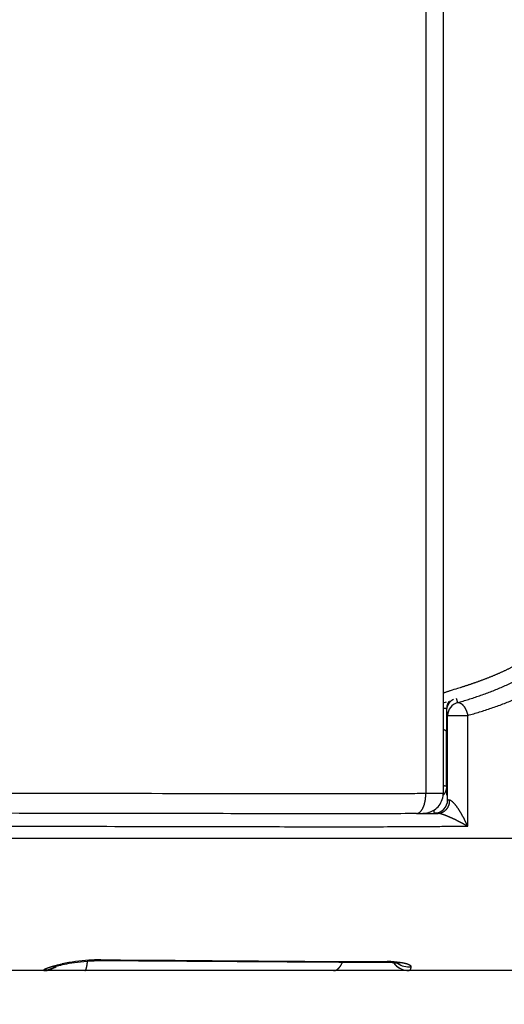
# Model space of a CAD drawing. Header units: millimetres. Extents: x 0 to 1071, y 0 to 742.
# Tile 116 of 130: x 773 to 780, y 431 to 446. Entities that reach past the tile are written whole.
import ezdxf

# ---------------------------------------------------------------- set-up
doc = ezdxf.new("R2010")
doc.units = ezdxf.units.MM
doc.header["$LTSCALE"] = 0.454724
doc.layers.add('NoLayerName_001', color=7, linetype='Continuous')
doc.styles.get("Standard").update_dxf_attribs({"font": 'txt', "bigfont": 'extfont2'})
doc.dimstyles.get("Standard").update_dxf_attribs({"dimtxt": 2.5, "dimasz": 2.5, "dimexe": 1, "dimexo": 1, "dimtad": 1, "dimdec": 3, "dimzin": 0, "dimdsep": 46, "dimtxsty": 'Standard', "dimcen": 2.5, "dimadec": 3, "dimazin": 0, "dimtfac": 0.75, "dimtdec": 3, "dimtmove": 0, "dimatfit": 3, "dimfxl": 1, "dimarcsym": 0})

# ---------------------------------------------------------------- blocks, each defined once
blk = doc.blocks.new('_OPEN30')
at = {"color": 0, "linetype": 'ByBlock', "lineweight": -2}
for p, q in [((-1, 0.267949), (0, 0)), ((0, 0), (-1, -0.267949)), ((0, 0), (-1, 0))]:
    blk.add_line(p, q, dxfattribs=at)
blk = doc.blocks.new('*D133')
at = {"layer": 'Defpoints', "color": 0}
for p in [(762.5, 462.148), (772.5, 426.25), (762.5, 412.5)]:
    blk.add_point(p, dxfattribs=at)
at = {"layer": 'NoLayerName_001', "color": 0, "linetype": 'Continuous', "lineweight": 13}
for p, q in [((762.5, 459.648), (762.5, 410)), ((772.5, 423.75), (772.5, 410)), ((758.75, 412.5), (755, 412.5)), ((772.5, 412.5), (762.5, 412.5)), ((772.5, 412.5), (793.302, 412.5)), ((776.25, 412.5), (780, 412.5))]:
    blk.add_line(p, q, dxfattribs=at)
at = {"layer": 'NoLayerName_001', "color": 0, "lineweight": 13, "xscale": 3.75, "yscale": 3.75, "zscale": 3.75}
blk.add_blockref('_OPEN30', (762.5, 412.5), dxfattribs=at)
at = {"layer": 'NoLayerName_001', "color": 0, "lineweight": 13, "xscale": 3.75, "yscale": 3.75, "zscale": 3.75, "rotation": 180}
blk.add_blockref('_OPEN30', (772.5, 412.5), dxfattribs=at)
at = {"layer": 'NoLayerName_001', "color": 0, "lineweight": 13, "insert": (786.651, 419.467), "char_height": 8.75, "attachment_point": 5}
blk.add_mtext('\\W0.8000;10', dxfattribs=at)

msp = doc.modelspace()

# ---------------------------------------------------------------- linework, layer by layer
at = {"layer": 'NoLayerName_001', "color": 60, "linetype": 'Continuous', "lineweight": 25}
for p, q in [((779.4, 460.350001), (779.4, 434.279019)), ((779.137037, 454.850001), (779.137037, 434.275661)), ((779.598094, 435.717809), (779.615468, 435.650619)), ((779.4, 435.645965), (779.45207, 435.661093)), ((779.447992, 435.554046), (779.447709, 435.562393)), ((779.45, 435.524693), (779.46735, 435.457496)), ((779.45, 435.524678), (779.45, 435.500017)), ((779.448738, 435.472715), (779.449027, 435.426138)), ((779.449027, 435.426138), (779.449542, 435.321672)), ((779.46735, 434.18123), (779.46735, 435.457496)), ((779.46735, 435.457496), (779.771223, 435.457496)), ((779.771223, 433.781006), (779.771223, 435.457496)), ((779.449542, 435.321672), (779.44978, 435.267164)), ((779.44978, 435.267164), (779.45, 435.212571)), ((779.45, 434.383734), (779.45, 435.212571)), ((778.999028, 433.973688), (778.825538, 433.972582)), ((761.593477, 433.600001), (783.406523, 433.6)), ((774.227312, 431.763016), (774.330861, 431.762493)), ((777.040778, 431.732726), (777.821619, 431.728519)), ((778.402285, 431.737035), (778.516229, 431.737063)), ((778.516229, 431.737063), (778.553704, 431.737098)), ((778.71844, 431.712528), (778.732893, 431.709151)), ((778.721141, 431.650689), (778.745941, 431.63577)), ((783.5, 431.600001), (761.5, 431.600001))]:
    msp.add_line(p, q, dxfattribs=at)
for points in [[(779.049635, 433.97632), (779.06383, 433.976613), (779.076452, 433.976941), (779.087983, 433.977318), (779.098769, 433.977768), (779.109487, 433.978356), (779.121088, 433.979226), (779.134463, 433.980641), (779.151646, 433.983247), (779.170705, 433.987287), (779.189833, 433.992643), (779.20946, 433.999587), (779.229267, 434.008204), (779.249085, 434.018607), (779.268738, 434.030906), (779.287786, 434.045005), (779.305795, 434.060687), (779.322713, 434.077985), (779.33837, 434.096833), (779.352651, 434.117228), (779.365414, 434.139155), (779.376471, 434.162539), (779.385639, 434.187297), (779.39272, 434.213323), (779.397515, 434.240484), (779.399819, 434.268617), (779.399999, 434.27902)], [(778.997108, 433.97567), (779.015718, 433.975839), (779.049635, 433.97632)], [(773.513873, 431.655325), (773.509985, 431.653471), (773.508648, 431.652876), (773.51267, 431.654403), (773.521253, 431.657395), (773.534037, 431.661516), (773.550148, 431.666352), (773.569672, 431.671814), (773.592306, 431.677722), (773.617994, 431.684003), (773.646585, 431.690563), (773.677942, 431.697298), (773.711875, 431.70408), (773.748431, 431.710828), (773.787581, 431.717445), (773.829285, 431.72383), (773.873467, 431.729864), (773.919954, 431.735419), (773.968551, 431.740362), (774.019011, 431.74454), (774.071034, 431.747824)], [(774.071034, 431.747824), (774.124258, 431.750107), (774.178263, 431.751269), (774.214206, 431.751375)], [(774.214201, 431.751376), (774.795321, 431.748372), (775.523238, 431.743716), (777.040778, 431.732726)], [(777.821619, 431.728519), (778.537719, 431.727309), (778.585817, 431.726128)], [(778.585817, 431.726128), (778.629034, 431.72375), (778.666179, 431.720386), (778.696343, 431.716442), (778.71844, 431.712528)], [(778.646683, 431.722152), (778.658958, 431.706253), (778.677582, 431.686173)], [(778.677582, 431.686173), (778.698318, 431.667581), (778.721141, 431.650689)], [(778.745941, 431.63577), (778.772631, 431.623073), (778.801081, 431.61287)], [(778.801081, 431.61287), (778.831115, 431.605444), (778.862517, 431.601085), (778.888009, 431.6)]]:
    msp.add_lwpolyline(points, dxfattribs=at)
for centre, radius, start, end in [((779.651368, 435.522125), 0.202834, 117.5459981, 126.6209691), ((779.330448, 432.346443), 3.217682, 87.9115596, 88.7490728), ((789.926289, 435.913783), 10.48447, 181.9662814, 182.1014431), ((779.65024, 435.524426), 0.200241, 167.4493459, 179.9234431), ((779.707907, 435.531068), 0.257816, 165.1423748, 173.1486364), ((779.651968, 435.524229), 0.20197, 155.1342497, 167.5014525), ((779.667289, 435.457512), 0.199939, 105.0217189, 180.0044618), ((785.453651, 434.646802), 6.009412, 182.5089838, 182.6839362), ((784.562884, 434.605006), 5.117664, 182.6835074, 182.881334), ((779.267296, 434.181339), 0.200045, 269.9522143, 359.9686622), ((779.263467, 434.179215), 0.233558, 346.6054145, 359.3386501), ((778.339452, 527.538728), 93.567365, 270.40389331, 270.60429689), ((773.362869, 431.900001), 0.3, 270, 308.3151234), ((773.363275, 431.910864), 0.300151, 270.2749517, 302.7795128), ((774.22685, 428.946263), 2.817077, 93.7632667, 102.0273758), ((774.216626, 429.120954), 2.642092, 90.0529033, 93.7906672), ((774.215171, 429.29846), 2.464584, 89.717765, 90.0228901), ((778.556006, 429.748608), 1.988492, 88.4560491, 90.0663384), ((778.563823, 430.058375), 1.678628, 86.717574, 88.4378683), ((778.888008, 431.900001), 0.3, 216.5070508, 270.0000016), ((778.886295, 431.95877), 0.302146, 234.645581, 275.0652332)]:
    msp.add_arc(centre, radius, start, end, dxfattribs=at)
for points, knots in [([(779.615466, 435.650631), (779.64354, 435.658691), (779.699779, 435.674534), (779.783658, 435.699989), (779.867214, 435.72655), (779.950345, 435.754465), (780.033013, 435.783756), (780.115164, 435.814506), (780.196748, 435.846781), (780.277712, 435.880653), (780.358007, 435.916191), (780.437577, 435.953463), (780.516353, 435.992531), (780.594248, 436.033434), (780.671156, 436.076202), (780.746967, 436.120863), (780.821571, 436.167443), (780.894853, 436.215978), (780.966722, 436.266472), (781.036993, 436.319042), (781.105839, 436.373383), (781.150017, 436.411647), (781.172311, 436.430516)], [0, 0, 0, 0, 0.087624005, 0.175279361, 0.262955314, 0.350644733, 0.438344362, 0.526055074, 0.613782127, 0.701535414, 0.789329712, 0.877184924, 0.965117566, 1.053102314, 1.141103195, 1.229089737, 1.317037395, 1.40492798, 1.492750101, 1.580499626, 1.668180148, 1.75580345, 1.75580345, 1.75580345, 1.75580345]), ([(780.96574, 436.521816), (780.960708, 436.517792), (780.950664, 436.509714), (780.935467, 436.497762), (780.920192, 436.485906), (780.904827, 436.474164), (780.889377, 436.462532), (780.873842, 436.451009), (780.858225, 436.439594), (780.842528, 436.428289), (780.826751, 436.417091), (780.810897, 436.406001), (780.794968, 436.395018), (780.778964, 436.384141), (780.762887, 436.373371), (780.74674, 436.362706), (780.730524, 436.352147), (780.714241, 436.341693), (780.697891, 436.331342), (780.681477, 436.321096), (780.665001, 436.310953), (780.648464, 436.300913), (780.631867, 436.290975), (780.615212, 436.281139), (780.598499, 436.271403), (780.581729, 436.261767), (780.564903, 436.252231), (780.548023, 436.242793), (780.531089, 436.233453), (780.514103, 436.22421), (780.497065, 436.215064), (780.479976, 436.206013), (780.462838, 436.197057), (780.445651, 436.188195), (780.428417, 436.179426), (780.411136, 436.170749), (780.393809, 436.162165), (780.376438, 436.153671), (780.359022, 436.145271), (780.341569, 436.136949), (780.329893, 436.131487), (780.32406, 436.128745)], [0, 0, 0, 0, 0.0193320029, 0.0386658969, 0.0580017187, 0.0773394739, 0.096679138, 0.1160206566, 0.1353639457, 0.1547088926, 0.174055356, 0.1934031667, 0.212752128, 0.232102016, 0.2514525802, 0.270803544, 0.2901546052, 0.3095054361, 0.3288556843, 0.3482049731, 0.3675529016, 0.3868990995, 0.4062436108, 0.42558667, 0.444928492, 0.4642692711, 0.4836091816, 0.502948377, 0.5222869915, 0.5416251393, 0.5609629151, 0.5803003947, 0.5996376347, 0.618974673, 0.6383115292, 0.6576482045, 0.6769846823, 0.6963209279, 0.7156568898, 0.7349925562, 0.7543280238, 0.7543280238, 0.7543280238, 0.7543280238]), ([(779.771223, 435.45751), (779.801089, 435.465956), (779.860918, 435.482549), (779.950157, 435.50925), (780.039054, 435.537133), (780.127504, 435.56646), (780.215468, 435.597252), (780.302889, 435.629595), (780.389714, 435.663558), (780.475889, 435.699214), (780.561361, 435.736634), (780.646075, 435.775891), (780.729955, 435.817046), (780.812913, 435.860138), (780.89484, 435.905196), (780.975623, 435.95225), (781.055151, 436.001326), (781.133306, 436.052458), (781.209996, 436.105649), (781.285029, 436.161021), (781.358588, 436.218253), (781.405849, 436.258545), (781.429692, 436.278415)], [0, 0, 0, 0, 0.093112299, 0.186257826, 0.279425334, 0.372607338, 0.465800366, 0.559005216, 0.652227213, 0.745476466, 0.838768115, 0.932122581, 1.025555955, 1.119041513, 1.21254297, 1.306029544, 1.399476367, 1.492864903, 1.586183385, 1.679427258, 1.772599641, 1.865711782, 1.865711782, 1.865711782, 1.865711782]), ([(780.32406, 436.128745), (780.318214, 436.126032), (780.30653, 436.120586), (780.288947, 436.112543), (780.271331, 436.104573), (780.253675, 436.096691), (780.235983, 436.08889), (780.218255, 436.081171), (780.200492, 436.073532), (780.182696, 436.065973), (780.164867, 436.058491), (780.147006, 436.051086), (780.129114, 436.043757), (780.111192, 436.036502), (780.093242, 436.029321), (780.075263, 436.022212), (780.057258, 436.015173), (780.039225, 436.008205), (780.021167, 436.001304), (780.003085, 435.99447), (779.984977, 435.987701), (779.966846, 435.980995), (779.948692, 435.974352), (779.930516, 435.967771), (779.912318, 435.961249), (779.894098, 435.954786), (779.875858, 435.948382), (779.857599, 435.942034), (779.83932, 435.935742), (779.821023, 435.929504), (779.802707, 435.923319), (779.784375, 435.917186), (779.766026, 435.911101), (779.747661, 435.905065), (779.729282, 435.899075), (779.710888, 435.893129), (779.69248, 435.887224), (779.674061, 435.881357), (779.649487, 435.873581), (779.594146, 435.85624), (779.544895, 435.841017), (779.507974, 435.829545)], [0, 0, 0, 0, 0.0193353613, 0.0386706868, 0.0580060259, 0.0773414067, 0.0966768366, 0.1160123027, 0.1353477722, 0.1546831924, 0.1740184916, 0.193353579, 0.2126883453, 0.2320226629, 0.2513563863, 0.2706893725, 0.2900216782, 0.3093534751, 0.3286849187, 0.3480161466, 0.3673472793, 0.3866784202, 0.4060096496, 0.4253409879, 0.4446724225, 0.4640039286, 0.4833354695, 0.5026669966, 0.5219984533, 0.5413298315, 0.5606611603, 0.5799924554, 0.599323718, 0.6186549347, 0.6379860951, 0.6573172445, 0.6766484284, 0.6959796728, 0.7153109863, 0.7539736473, 0.8699609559, 0.8699609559, 0.8699609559, 0.8699609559]), ([(779.507974, 435.829545), (779.501826, 435.827611), (779.489524, 435.823768), (779.471122, 435.817861), (779.452714, 435.811916), (779.434541, 435.805436), (779.416038, 435.799654), (779.405462, 435.792257), (779.4, 435.789023)], [0, 0, 0, 0, 0.0193332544, 0.038663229, 0.0579895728, 0.0773322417, 0.0966538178, 0.1156965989, 0.1156965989, 0.1156965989, 0.1156965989]), ([(779.458711, 435.597177), (779.459085, 435.598536), (779.459816, 435.601257), (779.461015, 435.605311), (779.462276, 435.609348), (779.46361, 435.613363), (779.465015, 435.617358), (779.466493, 435.621331), (779.468043, 435.625279), (779.469664, 435.629202), (779.471356, 435.633097), (779.473119, 435.636962), (779.474953, 435.640795), (779.476856, 435.644593), (779.478828, 435.648355), (779.48087, 435.652079), (779.48298, 435.655763), (779.485158, 435.659404), (779.487403, 435.663), (779.489718, 435.666549), (779.492092, 435.670055), (779.49374, 435.672345), (779.494556, 435.673495)], [0, 0, 0, 0, 0.00422709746, 0.00845401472, 0.01268208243, 0.01691268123, 0.02114716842, 0.02538576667, 0.02962776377, 0.03387243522, 0.03811907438, 0.04236699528, 0.04661553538, 0.0508640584, 0.05511195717, 0.05935865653, 0.06360361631, 0.0678463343, 0.07208634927, 0.07632324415, 0.08055664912, 0.08478624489, 0.08478624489, 0.08478624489, 0.08478624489]), ([(779.530374, 435.684919), (779.528652, 435.683592), (779.525168, 435.680975), (779.520137, 435.676785), (779.515218, 435.672437), (779.510438, 435.667912), (779.505799, 435.663225), (779.501309, 435.658383), (779.496975, 435.653394), (779.492802, 435.648266), (779.488798, 435.643007), (779.484969, 435.637627), (779.481323, 435.632132), (779.477864, 435.626533), (779.474607, 435.620833), (779.471527, 435.615055), (779.469672, 435.611112), (779.468722, 435.609156)], [0, 0, 0, 0, 0.00652362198, 0.01306956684, 0.01963491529, 0.02621648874, 0.03281089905, 0.03941459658, 0.04602391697, 0.05263512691, 0.0592444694, 0.06584820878, 0.07244267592, 0.07902431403, 0.08558972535, 0.09213571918, 0.09865936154, 0.09865936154, 0.09865936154, 0.09865936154]), ([(779.447709, 435.562393), (779.447751, 435.560899), (779.447846, 435.557911), (779.447956, 435.551933), (779.44809, 435.542965), (779.448247, 435.531008), (779.448405, 435.516061), (779.448574, 435.49663), (779.448673, 435.481683), (779.448738, 435.472715)], [0, 0, 0, 0, 0.00448420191, 0.00896853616, 0.01793740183, 0.03139042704, 0.04484323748, 0.0627801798, 0.08968562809, 0.08968562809, 0.08968562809, 0.08968562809]), ([(779.615468, 435.650619), (779.617984, 435.651004), (779.623006, 435.652061), (779.63076, 435.651942), (779.638495, 435.650969), (779.646136, 435.649078), (779.653563, 435.646443), (779.660678, 435.643169), (779.667416, 435.639344), (779.67378, 435.63506), (779.679819, 435.63039), (779.685593, 435.625407), (779.691148, 435.620168), (779.696487, 435.614692), (779.701616, 435.609009), (779.70654, 435.603145), (779.711266, 435.597122), (779.715797, 435.590954), (779.720138, 435.584652), (779.724295, 435.578224), (779.728275, 435.571681), (779.732083, 435.565031), (779.735725, 435.558284), (779.739206, 435.55145), (779.742534, 435.544538), (779.745714, 435.537558), (779.748751, 435.530517), (779.751647, 435.52342), (779.7544, 435.51627), (779.75701, 435.509069), (779.759476, 435.501821), (779.761799, 435.494529), (779.763978, 435.487195), (779.766013, 435.479822), (779.767899, 435.472413), (779.769658, 435.464976), (779.77069, 435.459987), (779.771223, 435.457496)], [0, 0, 0, 0, 0.0076349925, 0.0153323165, 0.0231246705, 0.0309956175, 0.038892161, 0.0467353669, 0.0544617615, 0.0621106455, 0.069729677, 0.0773496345, 0.0849834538, 0.0926305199, 0.1002865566, 0.107944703, 0.1155982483, 0.12324887, 0.1308997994, 0.1385533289, 0.1462108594, 0.1538729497, 0.161539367, 0.1692091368, 0.1768805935, 0.1845514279, 0.1922192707, 0.1998837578, 0.2075451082, 0.2152034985, 0.2228590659, 0.2305119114, 0.2381621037, 0.2458096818, 0.2534546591, 0.261097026, 0.2687367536, 0.2687367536, 0.2687367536, 0.2687367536]), ([(779.400257, 435.247538), (779.401064, 435.247294), (779.402682, 435.246812), (779.405097, 435.246046), (779.407506, 435.245255), (779.409905, 435.244432), (779.412292, 435.243579), (779.414663, 435.242697), (779.417017, 435.241785), (779.419349, 435.240843), (779.421658, 435.239871), (779.423945, 435.238868), (779.426207, 435.237819), (779.428446, 435.236711), (779.430663, 435.235527), (779.43286, 435.234253), (779.435037, 435.232874), (779.437195, 435.231375), (779.439322, 435.229754), (779.441384, 435.228006), (779.443338, 435.226135), (779.445136, 435.224147), (779.446729, 435.222046), (779.448074, 435.219835), (779.449102, 435.217517), (779.449832, 435.215101), (779.44991, 435.21343), (779.45, 435.212602)], [0, 0, 0, 0, 0.00252945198, 0.00506372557, 0.00760052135, 0.01013756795, 0.01267262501, 0.01520348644, 0.01772798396, 0.02024399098, 0.02274942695, 0.0252439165, 0.02773400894, 0.03022868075, 0.03273788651, 0.03527269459, 0.03784537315, 0.04046941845, 0.0431512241, 0.04586422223, 0.04857634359, 0.05126068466, 0.05389747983, 0.05647679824, 0.05900202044, 0.06149379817, 0.0639934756, 0.0639934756, 0.0639934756, 0.0639934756]), ([(779.443451, 434.333651), (779.442888, 434.331639), (779.441807, 434.327594), (779.439898, 434.321602), (779.437817, 434.31565), (779.435539, 434.309754), (779.433074, 434.303923), (779.430426, 434.298163), (779.427598, 434.292484), (779.424595, 434.286894), (779.421421, 434.281402), (779.418081, 434.276016), (779.414577, 434.270745), (779.410916, 434.265595), (779.407095, 434.260581), (779.403143, 434.25569), (779.400358, 434.252566), (779.398986, 434.25099)], [0, 0, 0, 0, 0.00626815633, 0.01255654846, 0.01886232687, 0.02518246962, 0.0315138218, 0.03785313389, 0.04419709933, 0.05054239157, 0.05688570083, 0.06322377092, 0.06955343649, 0.07587166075, 0.08217557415, 0.08846251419, 0.09473006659, 0.09473006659, 0.09473006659, 0.09473006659]), ([(779.45, 434.383734), (779.449725, 434.384179), (779.449294, 434.385342), (779.447415, 434.385897), (779.445658, 434.386474), (779.443877, 434.386971), (779.442206, 434.387397), (779.440595, 434.387762), (779.439017, 434.388081), (779.437441, 434.388369), (779.435846, 434.38864), (779.434221, 434.388898), (779.432568, 434.389144), (779.430893, 434.389379), (779.429199, 434.389603), (779.427491, 434.389817), (779.425775, 434.390021), (779.424055, 434.390217), (779.422337, 434.390405), (779.420623, 434.390585), (779.418915, 434.390759), (779.417214, 434.390925), (779.415518, 434.391086), (779.413826, 434.39124), (779.412138, 434.391389), (779.410452, 434.391533), (779.408768, 434.391671), (779.407084, 434.391806), (779.4054, 434.391936), (779.403714, 434.392063), (779.402026, 434.392187), (779.400899, 434.392267), (779.400335, 434.392307)], [0, 0, 0, 0, 0.00156922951, 0.00345413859, 0.00542181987, 0.00724937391, 0.00896483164, 0.01060387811, 0.01220183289, 0.01379356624, 0.0154098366, 0.01705642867, 0.01872885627, 0.02042255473, 0.02213292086, 0.0238553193, 0.02558508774, 0.02731754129, 0.02904797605, 0.03077188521, 0.03248787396, 0.03419691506, 0.03590003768, 0.03759826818, 0.0392926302, 0.04098414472, 0.04267383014, 0.04436270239, 0.04605177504, 0.04774205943, 0.04943456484, 0.05113029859, 0.05113029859, 0.05113029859, 0.05113029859]), ([(779.45, 434.383734), (779.449989, 434.382611), (779.449983, 434.380364), (779.449885, 434.376993), (779.449736, 434.373622), (779.449526, 434.370252), (779.449258, 434.366884), (779.448931, 434.36352), (779.448547, 434.360161), (779.448107, 434.356809), (779.447609, 434.353465), (779.447055, 434.350131), (779.446446, 434.346807), (779.445781, 434.343495), (779.445061, 434.340198), (779.444292, 434.336914), (779.443727, 434.334739), (779.443451, 434.333651)], [0, 0, 0, 0, 0.00336886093, 0.00674071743, 0.01011518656, 0.01349186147, 0.01687031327, 0.02025009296, 0.0236307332, 0.02701175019, 0.03039264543, 0.03377290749, 0.03715201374, 0.04052943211, 0.04390462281, 0.04727704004, 0.05064613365, 0.05064613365, 0.05064613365, 0.05064613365]), ([(779.458583, 434.24575), (779.458426, 434.247447), (779.458106, 434.25084), (779.457657, 434.255932), (779.457223, 434.261026), (779.456806, 434.266121), (779.456404, 434.271217), (779.456015, 434.276315), (779.45564, 434.281413), (779.455278, 434.286512), (779.454927, 434.291612), (779.454588, 434.296713), (779.45426, 434.301815), (779.453836, 434.308618), (779.45333, 434.317124), (779.452756, 434.327333), (779.452208, 434.337543), (779.451864, 434.34435), (779.451689, 434.347754)], [0, 0, 0, 0, 0.0051120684, 0.010224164, 0.0153362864, 0.0204484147, 0.0255605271, 0.0306726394, 0.0357847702, 0.0408969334, 0.0460091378, 0.0511213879, 0.0562336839, 0.0613460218, 0.0715707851, 0.08179558, 0.0920202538, 0.1022446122, 0.1022446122, 0.1022446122, 0.1022446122]), ([(779.137037, 434.275661), (779.048545, 434.275097), (778.783069, 434.273233), (778.340599, 434.271838), (776.216742, 434.270855), (774.269877, 434.276822), (772.499999, 434.279408)], [0, 0, 0, 0, 0.265481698, 0.796445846, 1.327412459, 6.637052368, 6.637052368, 6.637052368, 6.637052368]), ([(778.997108, 433.97567), (779.000075, 433.9759), (779.006058, 433.976076), (779.014842, 433.978052), (779.023362, 433.9809), (779.031491, 433.984722), (779.039175, 433.989333), (779.046408, 433.994614), (779.053199, 434.000441), (779.059566, 434.006717), (779.065525, 434.013376), (779.071104, 434.020355), (779.076333, 434.027597), (779.081245, 434.035053), (779.085854, 434.042695), (779.090179, 434.0505), (779.094241, 434.058444), (779.098061, 434.066507), (779.101657, 434.074671), (779.105032, 434.082928), (779.108196, 434.091271), (779.111156, 434.099694), (779.11392, 434.108187), (779.116495, 434.116746), (779.118888, 434.125362), (779.121108, 434.134028), (779.123162, 434.142738), (779.125057, 434.151485), (779.126802, 434.16026), (779.128404, 434.169059), (779.129865, 434.177879), (779.131187, 434.186716), (779.13237, 434.195569), (779.133417, 434.204437), (779.134329, 434.213317), (779.135107, 434.222207), (779.135754, 434.231106), (779.136267, 434.240011), (779.136666, 434.248921), (779.136808, 434.254864), (779.136894, 434.257835)], [0, 0, 0, 0, 0.0089277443, 0.0179000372, 0.0268865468, 0.0358433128, 0.0447860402, 0.0537335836, 0.0626771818, 0.0716069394, 0.0805356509, 0.0894684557, 0.0984004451, 0.1073245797, 0.116245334, 0.1251664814, 0.1340886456, 0.1430096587, 0.151928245, 0.1608471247, 0.1697687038, 0.1786946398, 0.1876258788, 0.1965626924, 0.2055047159, 0.2144509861, 0.2233999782, 0.2323496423, 0.2412974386, 0.2502408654, 0.2591797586, 0.2681147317, 0.2770463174, 0.2859749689, 0.2949010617, 0.3038248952, 0.3127466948, 0.3216666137, 0.3305847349, 0.339501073, 0.339501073, 0.339501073, 0.339501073]), ([(779.136894, 434.257835), (779.136939, 434.260806), (779.137069, 434.266747), (779.137033, 434.27269), (779.137036, 434.275661)], [0, 0, 0, 0, 0.00891450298, 0.0178270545, 0.0178270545, 0.0178270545, 0.0178270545]), ([(779.4, 434.279019), (779.398644, 434.278854), (779.396002, 434.2785), (779.391955, 434.278158), (779.386584, 434.278155), (779.38117, 434.277855), (779.373092, 434.277672), (779.364996, 434.277502), (779.355553, 434.277319), (779.346114, 434.277162), (779.332625, 434.276972), (779.313739, 434.276745), (779.28946, 434.276499), (779.257088, 434.276234), (779.213924, 434.275964), (779.172108, 434.275773), (779.14513, 434.275688), (779.137037, 434.275661)], [0, 0, 0, 0, 0.0040992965, 0.007994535, 0.0121724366, 0.020206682, 0.0242545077, 0.0364141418, 0.0444985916, 0.0525895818, 0.0647335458, 0.0849720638, 0.1092498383, 0.1375761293, 0.1820906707, 0.2387441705, 0.2630244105, 0.2630244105, 0.2630244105, 0.2630244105]), ([(779.496999, 434.176519), (779.496664, 434.176545), (779.495996, 434.176595), (779.494994, 434.176673), (779.493994, 434.176752), (779.492994, 434.176834), (779.491996, 434.176917), (779.490996, 434.177002), (779.489996, 434.17709), (779.488994, 434.177179), (779.487989, 434.177271), (779.486981, 434.177365), (779.48597, 434.177461), (779.484953, 434.17756), (779.483932, 434.177662), (779.482907, 434.177766), (779.481881, 434.177874), (779.480858, 434.177986), (779.479839, 434.178103), (779.47883, 434.178227), (779.477834, 434.178358), (779.476852, 434.178496), (779.475891, 434.178642), (779.474949, 434.178798), (779.474023, 434.178967), (779.473095, 434.17915), (779.472144, 434.17935), (779.471148, 434.179574), (779.470073, 434.179816), (779.468999, 434.180097), (779.467829, 434.180297), (779.467528, 434.180981), (779.46735, 434.18123)], [0, 0, 0, 0, 0.00100689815, 0.00201150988, 0.00301454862, 0.00401672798, 0.00501876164, 0.00602136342, 0.00702524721, 0.00803112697, 0.00903971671, 0.0100517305, 0.01106788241, 0.01208888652, 0.01311542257, 0.01414658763, 0.01517927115, 0.01621020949, 0.01723615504, 0.01825388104, 0.01926018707, 0.02025190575, 0.0212259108, 0.02217912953, 0.02311421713, 0.02405167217, 0.02501545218, 0.02602945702, 0.02711752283, 0.02830103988, 0.02944767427, 0.03036524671, 0.03036524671, 0.03036524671, 0.03036524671]), ([(779.490672, 434.12511), (779.489876, 434.122053), (779.488375, 434.115897), (779.485543, 434.106796), (779.482359, 434.097769), (779.478768, 434.088861), (779.474791, 434.080095), (779.47043, 434.071501), (779.465692, 434.063107), (779.460581, 434.054942), (779.455103, 434.047034), (779.449264, 434.039412), (779.443068, 434.032105), (779.436523, 434.025141), (779.429632, 434.018548), (779.422403, 434.012357), (779.414852, 434.006586), (779.406996, 434.001257), (779.398852, 433.996387), (779.390437, 433.991998), (779.381769, 433.98811), (779.372872, 433.984744), (779.36378, 433.981921), (779.354534, 433.979656), (779.345175, 433.977997), (779.335751, 433.976867), (779.329435, 433.976734), (779.326286, 433.97659)], [0, 0, 0, 0, 0.0094752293, 0.0190053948, 0.0285788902, 0.0381843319, 0.04781078, 0.0574479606, 0.0670864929, 0.0767181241, 0.0863359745, 0.0959347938, 0.1055112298, 0.1150641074, 0.1245947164, 0.1341066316, 0.143603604, 0.1530899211, 0.1625709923, 0.1720535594, 0.1815458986, 0.19105527, 0.2005741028, 0.2100900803, 0.2195927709, 0.2290743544, 0.2385303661, 0.2385303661, 0.2385303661, 0.2385303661]), ([(779.551551, 434.142272), (779.548905, 434.144752), (779.543695, 434.149794), (779.53541, 434.15683), (779.526787, 434.1635), (779.517551, 434.16932), (779.507839, 434.174647), (779.500525, 434.175692), (779.496999, 434.176519)], [0, 0, 0, 0, 0.01087869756, 0.02173977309, 0.03260114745, 0.04352513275, 0.05455638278, 0.06542352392, 0.06542352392, 0.06542352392, 0.06542352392]), ([(779.771223, 433.781006), (779.769756, 433.784325), (779.766838, 433.79097), (779.762375, 433.800899), (779.757862, 433.810806), (779.75329, 433.820687), (779.748663, 433.830541), (779.743979, 433.84037), (779.739239, 433.850172), (779.734445, 433.859948), (779.729596, 433.869697), (779.724692, 433.879419), (779.719735, 433.889113), (779.714724, 433.898781), (779.70966, 433.908421), (779.704542, 433.918031), (779.699366, 433.927612), (779.694132, 433.93716), (779.688839, 433.946675), (779.683484, 433.956155), (779.678067, 433.965599), (779.672585, 433.975006), (779.667037, 433.984374), (779.661421, 433.993703), (779.655736, 434.002989), (779.649981, 434.012233), (779.644153, 434.021431), (779.638248, 434.03058), (779.632263, 434.039676), (779.626193, 434.048713), (779.620036, 434.057687), (779.613787, 434.066596), (779.60744, 434.075433), (779.600984, 434.084191), (779.594405, 434.092863), (779.587695, 434.101443), (779.580838, 434.109921), (779.573834, 434.118295), (779.566646, 434.126516), (779.559276, 434.134572), (779.554103, 434.139686), (779.551551, 434.142272)], [0, 0, 0, 0, 0.0108856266, 0.0217716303, 0.0326580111, 0.043544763, 0.0544318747, 0.0653193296, 0.0762071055, 0.087095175, 0.0979835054, 0.1088720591, 0.119760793, 0.1306496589, 0.1415385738, 0.1524274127, 0.1633160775, 0.1742045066, 0.1850926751, 0.1959805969, 0.2068683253, 0.2177559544, 0.2286436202, 0.239531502, 0.2504198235, 0.2613088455, 0.2721983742, 0.2830875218, 0.2939754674, 0.3048615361, 0.3157452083, 0.3266261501, 0.3375051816, 0.3483848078, 0.3592681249, 0.3701587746, 0.3810609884, 0.3919788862, 0.4029046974, 0.4138230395, 0.4247234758, 0.4247234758, 0.4247234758, 0.4247234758]), ([(778.825538, 433.972582), (778.656858, 433.971918), (778.319499, 433.970226), (777.560431, 433.96969), (775.70494, 433.972828), (773.93379, 433.977472), (772.584341, 433.977545), (772.5, 433.977556)], [0, 0, 0, 0, 0.506043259, 1.012087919, 2.277199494, 6.072526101, 6.325547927, 6.325547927, 6.325547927, 6.325547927]), ([(779.267129, 433.981282), (779.267016, 433.982039), (779.266787, 433.983553), (779.266463, 433.985828), (779.266152, 433.988104), (779.265853, 433.990381), (779.265568, 433.992661), (779.265294, 433.994942), (779.265033, 433.997224), (779.264783, 433.999508), (779.264544, 434.001793), (779.264316, 434.00408), (779.264098, 434.006367), (779.263889, 434.008655), (779.26369, 434.010944), (779.2635, 434.013234), (779.263319, 434.015525), (779.263145, 434.017816), (779.262979, 434.020108), (779.26282, 434.0224), (779.262668, 434.024693), (779.262572, 434.026221), (779.262524, 434.026985)], [0, 0, 0, 0, 0.0022972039, 0.00459443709, 0.00689169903, 0.00918898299, 0.01148628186, 0.0137836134, 0.01608099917, 0.01837845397, 0.02067598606, 0.02297359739, 0.02527128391, 0.02756903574, 0.0298668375, 0.03216466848, 0.03446250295, 0.03676031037, 0.03905805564, 0.04135569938, 0.04365319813, 0.04595050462, 0.04595050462, 0.04595050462, 0.04595050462]), ([(779.326286, 433.97659), (779.3248, 433.976646), (779.321827, 433.976757), (779.317369, 433.976935), (779.312911, 433.977122), (779.308948, 433.977298), (779.305478, 433.977459), (779.302501, 433.977603), (779.299523, 433.977752), (779.29704, 433.977882), (779.295054, 433.977991), (779.293564, 433.978076), (779.292076, 433.978164), (779.290589, 433.978255), (779.289104, 433.97835), (779.287621, 433.978449), (779.28614, 433.978553), (779.284661, 433.978661), (779.283186, 433.978775), (779.281712, 433.978894), (779.280239, 433.979019), (779.278762, 433.979152), (779.277275, 433.979292), (779.275775, 433.979442), (779.274272, 433.979599), (779.27279, 433.979781), (779.27135, 433.979982), (779.269931, 433.980292), (779.26844, 433.980486), (779.267579, 433.981059), (779.267129, 433.981291)], [0, 0, 0, 0, 0.00446266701, 0.00892372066, 0.01338497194, 0.01784823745, 0.02082576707, 0.02380554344, 0.02678805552, 0.02977238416, 0.03126447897, 0.03275611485, 0.03424698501, 0.03573678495, 0.03722521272, 0.0387119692, 0.0401967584, 0.04167928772, 0.04315926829, 0.04463650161, 0.04611332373, 0.04759495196, 0.04908676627, 0.05059415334, 0.05211535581, 0.05362091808, 0.05507533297, 0.05647028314, 0.05799151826, 0.05951042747, 0.05951042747, 0.05951042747, 0.05951042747]), ([(779.389557, 433.961975), (779.386111, 433.963061), (779.379234, 433.965281), (779.368827, 433.968318), (779.35835, 433.971133), (779.347774, 433.973572), (779.337121, 433.975767), (779.329883, 433.976193), (779.326286, 433.976535)], [0, 0, 0, 0, 0.01084056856, 0.02167864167, 0.03252032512, 0.04337826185, 0.05424797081, 0.06508801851, 0.06508801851, 0.06508801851, 0.06508801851]), ([(779.771221, 433.780995), (779.768081, 433.782786), (779.761805, 433.786376), (779.752365, 433.791713), (779.742909, 433.797022), (779.733433, 433.802297), (779.72394, 433.807539), (779.714428, 433.812749), (779.704898, 433.817925), (779.69535, 433.823069), (779.685784, 433.828179), (779.6762, 433.833256), (779.666599, 433.8383), (779.656981, 433.84331), (779.647345, 433.848287), (779.637691, 433.853229), (779.62802, 433.858136), (779.61833, 433.863008), (779.608623, 433.867844), (779.598897, 433.872643), (779.589153, 433.877404), (779.579391, 433.882128), (779.569611, 433.886814), (779.559811, 433.89146), (779.549993, 433.896068), (779.540156, 433.900634), (779.530299, 433.905157), (779.520421, 433.909634), (779.510522, 433.914061), (779.5006, 433.918437), (779.490654, 433.922758), (779.480685, 433.927021), (779.470689, 433.931224), (779.460666, 433.935363), (779.450614, 433.939436), (779.440531, 433.943439), (779.430418, 433.94737), (779.420272, 433.951219), (779.410083, 433.954952), (779.399856, 433.958573), (779.392985, 433.960828), (779.389557, 433.961975)], [0, 0, 0, 0, 0.010844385, 0.0216889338, 0.0325336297, 0.0433784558, 0.0542233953, 0.0650684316, 0.0759135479, 0.0867587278, 0.0976039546, 0.1084492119, 0.1192944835, 0.1301397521, 0.1409850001, 0.1518302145, 0.1626753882, 0.1735205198, 0.1843656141, 0.1952106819, 0.2060557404, 0.2169008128, 0.2277459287, 0.2385911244, 0.249436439, 0.2602817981, 0.2711270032, 0.2819718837, 0.2928163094, 0.3036601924, 0.3145034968, 0.3253464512, 0.3361895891, 0.3470335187, 0.3578789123, 0.368726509, 0.3795770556, 0.3904295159, 0.4012811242, 0.4121297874, 0.4229743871, 0.4229743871, 0.4229743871, 0.4229743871]), ([(779.771223, 433.780993), (779.690439, 433.779907), (779.528872, 433.777557), (779.286508, 433.775111), (779.04414, 433.773199), (778.720973, 433.7714), (778.317009, 433.770278), (777.589878, 433.769801), (775.731667, 433.772852), (773.954252, 433.777529), (772.580792, 433.777578), (772.5, 433.777587)], [0, 0, 0, 0, 0.242374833, 0.484749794, 0.727125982, 0.969503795, 1.454262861, 1.939020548, 3.150896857, 7.028902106, 7.271277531, 7.271277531, 7.271277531, 7.271277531]), ([(773.364715, 431.610717), (773.365838, 431.612542), (773.367639, 431.616759), (773.373474, 431.620252), (773.378938, 431.623761), (773.384682, 431.626672), (773.390472, 431.629467), (773.396402, 431.632124), (773.402413, 431.634674), (773.408468, 431.637125), (773.414542, 431.63949), (773.420628, 431.641774), (773.426729, 431.643989), (773.432845, 431.646145), (773.438978, 431.648255), (773.445128, 431.650326), (773.451295, 431.652359), (773.457477, 431.654357), (773.463673, 431.65632), (773.469881, 431.65825), (773.476098, 431.660148), (773.482323, 431.662014), (773.488556, 431.663851), (773.494796, 431.66566), (773.501043, 431.667442), (773.507297, 431.669199), (773.513558, 431.670931), (773.519824, 431.67264), (773.526097, 431.674328), (773.532375, 431.675995), (773.538659, 431.677642), (773.544948, 431.679269), (773.551243, 431.680877), (773.557543, 431.682465), (773.563847, 431.684034), (773.570157, 431.685585), (773.576471, 431.687117), (773.58279, 431.688631), (773.589113, 431.690127), (773.595439, 431.691608), (773.599661, 431.692579), (773.601771, 431.693066)], [0, 0, 0, 0, 0.0064297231, 0.0132572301, 0.0197140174, 0.0260730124, 0.0325104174, 0.0390178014, 0.0455595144, 0.0520985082, 0.0586146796, 0.065113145, 0.0716006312, 0.0780835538, 0.0845680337, 0.0910576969, 0.0975518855, 0.1040494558, 0.1105492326, 0.1170500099, 0.1235505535, 0.1300498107, 0.1365477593, 0.1430446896, 0.1495408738, 0.1560365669, 0.1625320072, 0.1690274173, 0.175523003, 0.1820188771, 0.188515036, 0.1950114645, 0.2015081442, 0.208005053, 0.214502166, 0.2209994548, 0.2274968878, 0.2339944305, 0.2404920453, 0.2469896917, 0.2534873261, 0.2534873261, 0.2534873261, 0.2534873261]), ([(773.601771, 431.693066), (773.603883, 431.693548), (773.608105, 431.694516), (773.614444, 431.695943), (773.620786, 431.697357), (773.627131, 431.698753), (773.633479, 431.700137), (773.637714, 431.701044), (773.639831, 431.7015)], [0, 0, 0, 0, 0.00649757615, 0.01299504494, 0.01949235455, 0.0259894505, 0.03248627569, 0.03898277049, 0.03898277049, 0.03898277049, 0.03898277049]), ([(773.984337, 431.600001), (773.985701, 431.600368), (773.988708, 431.600701), (773.992134, 431.603944), (773.994973, 431.607624), (773.997367, 431.611645), (773.999406, 431.61564), (774.001121, 431.619629), (774.002658, 431.623657), (774.0041, 431.627759), (774.005457, 431.631937), (774.006733, 431.636165), (774.007937, 431.640419), (774.009073, 431.644685), (774.010143, 431.648957), (774.011152, 431.653236), (774.012104, 431.657521), (774.013005, 431.661812), (774.013857, 431.66611), (774.014667, 431.670413), (774.015439, 431.674723), (774.016177, 431.679038), (774.016885, 431.68336), (774.017569, 431.687687), (774.01823, 431.692019), (774.018869, 431.696357), (774.019485, 431.700699), (774.02008, 431.705046), (774.020654, 431.709396), (774.021207, 431.71375), (774.02174, 431.718107), (774.022253, 431.722467), (774.022748, 431.726829), (774.023225, 431.731192), (774.023683, 431.735557), (774.024125, 431.739923), (774.024404, 431.742835), (774.024546, 431.744291)], [0, 0, 0, 0, 0.004236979, 0.0087427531, 0.0135583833, 0.0182852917, 0.0227232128, 0.0270144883, 0.0313034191, 0.0356564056, 0.0400563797, 0.0444805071, 0.0489054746, 0.0533190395, 0.0577225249, 0.062117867, 0.0665068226, 0.0708909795, 0.0752717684, 0.0796504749, 0.0840282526, 0.0884061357, 0.0927850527, 0.0971657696, 0.1015483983, 0.1059327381, 0.1103185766, 0.1147056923, 0.119093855, 0.123482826, 0.1278723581, 0.1322621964, 0.136652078, 0.1410417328, 0.1454308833, 0.1498192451, 0.1542065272, 0.1542065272, 0.1542065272, 0.1542065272]), ([(774.227312, 431.763016), (774.227167, 431.762758), (774.226881, 431.762241), (774.226436, 431.761477), (774.22598, 431.760721), (774.225505, 431.759972), (774.225009, 431.759228), (774.224486, 431.758488), (774.223933, 431.75775), (774.22335, 431.757017), (774.222734, 431.756295), (774.222088, 431.755592), (774.221413, 431.754916), (774.220709, 431.754276), (774.219978, 431.753679), (774.219222, 431.753135), (774.218441, 431.75265), (774.217636, 431.752235), (774.216809, 431.751895), (774.215959, 431.751645), (774.21509, 431.751476), (774.214501, 431.751466), (774.214206, 431.751448)], [0, 0, 0, 0, 0.00088773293, 0.00177056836, 0.00265249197, 0.00353763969, 0.00443031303, 0.00533498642, 0.00625625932, 0.00719499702, 0.00814553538, 0.00910192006, 0.01005868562, 0.01101097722, 0.01195470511, 0.01288673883, 0.01380514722, 0.01470948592, 0.01560112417, 0.01648358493, 0.01736284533, 0.01824751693, 0.01824751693, 0.01824751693, 0.01824751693]), ([(774.330861, 431.762493), (774.670146, 431.760354), (775.755866, 431.754214), (776.977266, 431.742232), (777.995135, 431.737481), (778.266569, 431.737272), (778.402285, 431.737035)], [0, 0, 0, 0, 1.017874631, 3.257210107, 3.664360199, 4.071509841, 4.071509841, 4.071509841, 4.071509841]), ([(777.740588, 431.600001), (777.742787, 431.600084), (777.7472, 431.600132), (777.753786, 431.600917), (777.760324, 431.602099), (777.766779, 431.603733), (777.773121, 431.605773), (777.779317, 431.608203), (777.785341, 431.611002), (777.791183, 431.614142), (777.79684, 431.617594), (777.802311, 431.621333), (777.807597, 431.625332), (777.812698, 431.629564), (777.817614, 431.634004), (777.822348, 431.63863), (777.826902, 431.643425), (777.831281, 431.648378), (777.835491, 431.653475), (777.839538, 431.658706), (777.843425, 431.664057), (777.84716, 431.669517), (777.850747, 431.675073), (777.854193, 431.680716), (777.857501, 431.686439), (777.860673, 431.692235), (777.863714, 431.698101), (777.866627, 431.70403), (777.869416, 431.710018), (777.872081, 431.716059), (777.874642, 431.722143), (777.87624, 431.726242), (777.877053, 431.728285)], [0, 0, 0, 0, 0.0066027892, 0.0132260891, 0.0198685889, 0.0265248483, 0.0331860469, 0.039840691, 0.046478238, 0.0531039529, 0.0597262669, 0.0663499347, 0.0729763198, 0.0796037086, 0.0862276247, 0.0928434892, 0.0994540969, 0.1060631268, 0.1126729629, 0.1192847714, 0.1258985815, 0.132513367, 0.1391271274, 0.14573797, 0.1523465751, 0.1589538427, 0.1655602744, 0.1721659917, 0.178770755, 0.1853739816, 0.1919747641, 0.1985718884, 0.1985718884, 0.1985718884, 0.1985718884]), ([(778.553704, 431.737099), (778.553126, 431.736804), (778.551974, 431.736205), (778.55022, 431.735359), (778.54845, 431.734547), (778.54666, 431.733776), (778.544851, 431.733044), (778.543022, 431.732354), (778.541176, 431.731707), (778.539312, 431.731103), (778.537433, 431.730542), (778.535541, 431.730026), (778.533635, 431.729555), (778.531719, 431.72913), (778.529794, 431.728752), (778.52786, 431.728422), (778.525921, 431.72814), (778.523976, 431.727906), (778.522028, 431.727722), (778.520079, 431.727591), (778.518129, 431.727504), (778.516829, 431.727496), (778.516179, 431.727486)], [0, 0, 0, 0, 0.00194700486, 0.00389385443, 0.00584125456, 0.00778999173, 0.00974093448, 0.01169489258, 0.01365171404, 0.0156108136, 0.01757161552, 0.01953355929, 0.02149610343, 0.02345872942, 0.02542094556, 0.02738229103, 0.0293423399, 0.03130070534, 0.03325704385, 0.03521105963, 0.03716250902, 0.03911120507, 0.03911120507, 0.03911120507, 0.03911120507]), ([(778.659937, 431.734248), (778.661347, 431.734164), (778.664167, 431.733999), (778.668395, 431.733734), (778.672623, 431.733458), (778.67685, 431.733168), (778.681076, 431.732866), (778.685302, 431.732552), (778.689526, 431.732224), (778.69375, 431.731882), (778.697973, 431.731527), (778.702194, 431.731158), (778.706414, 431.730774), (778.710633, 431.730375), (778.71485, 431.729961), (778.719066, 431.729532), (778.72328, 431.729086), (778.727492, 431.728625), (778.731702, 431.728147), (778.73591, 431.727652), (778.740116, 431.727142), (778.742918, 431.726784), (778.744319, 431.726608)], [0, 0, 0, 0, 0.00423679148, 0.00847356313, 0.01271036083, 0.01694723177, 0.02118422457, 0.02542138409, 0.02965870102, 0.03389613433, 0.03813364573, 0.04237120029, 0.04660876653, 0.05084631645, 0.05508382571, 0.05932127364, 0.06355864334, 0.06779592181, 0.07203309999, 0.07627017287, 0.08050713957, 0.08474400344, 0.08474400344, 0.08474400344, 0.08474400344]), ([(778.744319, 431.726608), (778.745728, 431.726424), (778.748546, 431.726062), (778.752769, 431.725493), (778.756991, 431.724907), (778.761211, 431.724301), (778.765428, 431.723674), (778.769642, 431.723026), (778.773853, 431.722357), (778.77806, 431.721664), (778.782263, 431.720947), (778.786461, 431.720206), (778.790655, 431.719438), (778.794844, 431.718645), (778.799027, 431.717824), (778.803204, 431.716975), (778.807375, 431.716097), (778.811539, 431.715189), (778.815697, 431.71425), (778.819847, 431.71328), (778.823989, 431.712277), (778.828123, 431.71124), (778.832247, 431.710165), (778.836361, 431.709052), (778.840463, 431.707896), (778.844552, 431.706697), (778.848628, 431.705451), (778.852688, 431.704157), (778.856732, 431.70281), (778.860755, 431.701405), (778.864757, 431.699936), (778.868732, 431.698398), (778.872679, 431.696785), (778.876595, 431.695093), (778.880471, 431.693313), (778.884298, 431.691429), (778.888063, 431.689427), (778.891758, 431.687296), (778.895362, 431.685017), (778.898876, 431.682592), (778.901058, 431.680765), (778.90217, 431.679877)], [0, 0, 0, 0, 0.0042611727, 0.0085231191, 0.0127856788, 0.0170487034, 0.0213120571, 0.0255756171, 0.0298392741, 0.0341029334, 0.0383665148, 0.0426299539, 0.0468932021, 0.0511562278, 0.0554190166, 0.0596815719, 0.0639439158, 0.0682060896, 0.0724681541, 0.0767301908, 0.0809922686, 0.0852542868, 0.0895161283, 0.0937777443, 0.0980391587, 0.1023004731, 0.1065618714, 0.1108235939, 0.1150855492, 0.1193475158, 0.1236095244, 0.1278718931, 0.1321352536, 0.1364004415, 0.1406664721, 0.1449314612, 0.1491948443, 0.1534576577, 0.1577220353, 0.1619866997, 0.1662538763, 0.1662538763, 0.1662538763, 0.1662538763]), ([(778.912972, 431.657804), (778.9128, 431.656953), (778.912459, 431.655249), (778.911932, 431.652694), (778.911393, 431.650139), (778.910838, 431.647585), (778.910266, 431.645035), (778.909674, 431.642488), (778.90906, 431.639947), (778.908422, 431.637412), (778.907759, 431.634885), (778.907067, 431.632368), (778.906345, 431.62986), (778.905591, 431.627364), (778.904802, 431.624882), (778.903977, 431.622413), (778.903113, 431.61996), (778.902209, 431.617523), (778.90126, 431.615105), (778.900272, 431.612705), (778.899203, 431.610339), (778.897985, 431.608036), (778.896555, 431.605827), (778.894854, 431.603743), (778.892886, 431.601909), (778.890635, 431.60034), (778.888847, 431.600182), (778.888009, 431.6)], [0, 0, 0, 0, 0.00260575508, 0.00521474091, 0.00782619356, 0.01043938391, 0.01305362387, 0.01566827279, 0.01828274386, 0.02089651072, 0.02350911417, 0.026120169, 0.02872937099, 0.031336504, 0.03394144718, 0.03654418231, 0.03914480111, 0.04174351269, 0.0443406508, 0.04693652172, 0.04953057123, 0.05212746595, 0.05474433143, 0.05741539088, 0.06016115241, 0.06284422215, 0.06541728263, 0.06541728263, 0.06541728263, 0.06541728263]), ([(778.90217, 431.679877), (778.903217, 431.678907), (778.905375, 431.677026), (778.90825, 431.673834), (778.910734, 431.670309), (778.912481, 431.666362), (778.913474, 431.662101), (778.913049, 431.659229), (778.912972, 431.657805)], [0, 0, 0, 0, 0.00428136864, 0.00858044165, 0.01286131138, 0.0171519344, 0.02148169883, 0.02576016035, 0.02576016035, 0.02576016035, 0.02576016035]), ([(773.362869, 431.600001), (773.363008, 431.600196), (773.363379, 431.600583), (773.363455, 431.60136), (773.363644, 431.602064), (773.363772, 431.602745), (773.363889, 431.603432), (773.363994, 431.604147), (773.364091, 431.60488), (773.364181, 431.605622), (773.364267, 431.606361), (773.364349, 431.607095), (773.364428, 431.607823), (773.364504, 431.608547), (773.364577, 431.609269), (773.364648, 431.609992), (773.364693, 431.610475), (773.364715, 431.610716)], [0, 0, 0, 0, 0.00071936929, 0.00154454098, 0.00225110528, 0.00292158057, 0.00361892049, 0.00434451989, 0.0050877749, 0.00583791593, 0.00658428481, 0.00732216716, 0.00805351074, 0.00878061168, 0.00950576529, 0.01023126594, 0.0109594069, 0.0109594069, 0.0109594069, 0.0109594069])]:
    msp.add_open_spline(points, degree=3, knots=knots, dxfattribs=at)

# ---------------------------------------------------------------- dimensions: what is measured, and where the dimension line sits
at = {"layer": 'NoLayerName_001', "color": 3, "linetype": 'Continuous', "lineweight": 13}
dim = msp.add_linear_dim(base=(762.5, 412.5), p1=(772.5, 426.250001), p2=(762.5, 462.148388), angle=180, text='\\W0.8000;<>', dimstyle='Standard', override={"dimtxt": 8.75, "dimasz": 3.75, "dimexe": 2.5, "dimexo": 2.5, "dimgap": 2.5, "dimzin": 8, "dimblk": 'OPEN30', "dimclrd": 0, "dimclre": 0, "dimclrt": 0, "dimtp": 0, "dimtm": 0, "dimlwd": 13, "dimlwe": 13}, dxfattribs=at)
dim.commit()
dim.dimension.update_dxf_attribs({"geometry": '*D133', "text_midpoint": (786.651, 412.5), "dimtype": 160})

doc.saveas('drawing.dxf')
